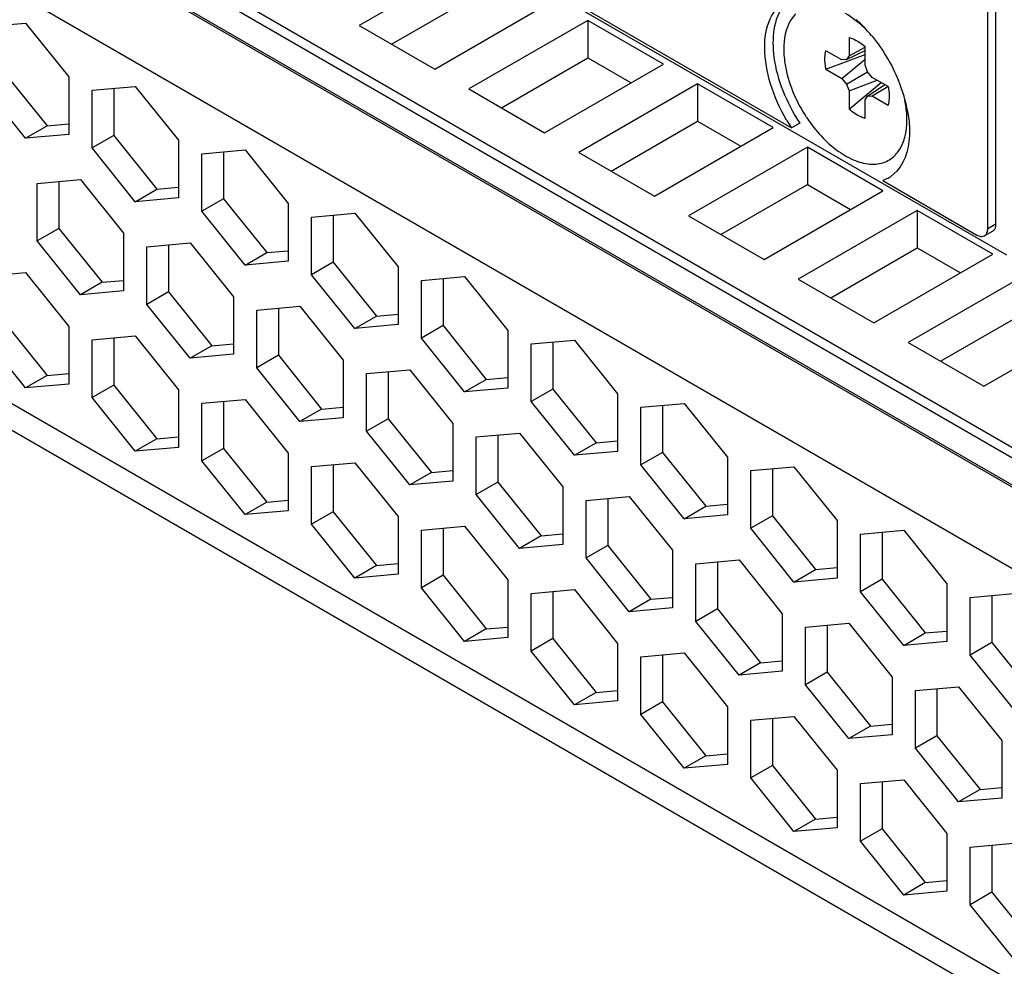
# Model space of a CAD drawing. Header units: inches. Extents: x 0 to 34, y 0 to 22.
# Tile 61 of 88: x 26.016 to 26.333, y 16.508 to 16.813. Entities that reach past the tile are written whole.
import ezdxf

# ---------------------------------------------------------------- set-up
doc = ezdxf.new("R2010")
doc.units = ezdxf.units.IN
doc.header["$LTSCALE"] = 1.87
doc.header["$MEASUREMENT"] = 0
doc.layers.get('0').update_dxf_attribs({"linetype": 'CONTINUOUS'})
doc.layers.add('02___PRT_ALL_AXES', color=7, linetype='CONTINUOUS')

msp = doc.modelspace()

# ---------------------------------------------------------------- linework, layer by layer
at = {"color": 7, "linetype": 'CONTINUOUS'}
for p, q in [((26.3279842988, 16.7454707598), (26.3279842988, 18.0755496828)), ((26.3306359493, 16.7470017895), (26.3306359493, 18.0740186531)), ((26.3341158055, 16.7369564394), (25.9119396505, 16.9807156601)), ((28.8475463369, 15.224773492), (25.8423425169, 16.9599405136)), ((25.8409505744, 16.9575295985), (28.8461543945, 15.2223625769)), ((28.8461543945, 15.2135228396), (25.8409505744, 16.9486898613)), ((25.8413582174, 16.9477888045), (28.8465620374, 15.2126217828)), ((28.8426745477, 15.1886110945), (25.8451264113, 16.9193578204)), ((26.1638116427, 16.8329976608), (26.1255332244, 16.8108961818)), ((26.1359717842, 16.8048690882), (26.1638116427, 16.8209434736)), ((26.1498922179, 16.7968316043), (26.1881706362, 16.8189330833)), ((26.00415584, 16.8104833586), (26.0180752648, 16.8117257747)), ((26.0180752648, 16.8117257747), (26.0319946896, 16.7944095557)), ((26.1255332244, 16.8108961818), (26.1498922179, 16.7968316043)), ((26.1991669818, 16.8125839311), (26.1608885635, 16.7904824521)), ((26.2235259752, 16.7985193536), (26.1991669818, 16.8125839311)), ((26.1991669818, 16.8125839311), (26.1991669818, 16.800529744)), ((26.2833099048, 16.8071003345), (26.2833099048, 16.8011536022)), ((26.2810259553, 16.7998351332), (26.2758757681, 16.8028087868)), ((26.2758757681, 16.7968620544), (26.288460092, 16.8015494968)), ((26.2824739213, 16.7999643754), (26.288460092, 16.8028568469)), ((26.2833099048, 16.8011536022), (26.2824739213, 16.7999643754)), ((26.2833099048, 16.8011536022), (26.288460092, 16.8039638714)), ((26.288460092, 16.7981799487), (26.288460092, 16.804126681)), ((26.1713271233, 16.7844553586), (26.1991669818, 16.800529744)), ((26.1852475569, 16.7764178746), (26.2235259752, 16.7985193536)), ((26.1991669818, 16.800529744), (26.2130874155, 16.79249226)), ((26.2810259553, 16.7938884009), (26.288460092, 16.8000867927)), ((26.2824739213, 16.7999643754), (26.2810259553, 16.7998351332)), ((26.2892960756, 16.796025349), (26.288460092, 16.7981799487)), ((26.0111155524, 16.7959431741), (26.0250349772, 16.7786269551)), ((26.2758757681, 16.7968620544), (26.2810259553, 16.7938884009)), ((26.2824739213, 16.7920870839), (26.2892957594, 16.7960258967)), ((26.2907440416, 16.794224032), (26.2892960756, 16.796025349)), ((26.0180752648, 16.7746085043), (26.00415584, 16.7919247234)), ((26.0319946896, 16.7944095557), (26.0319946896, 16.7758509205)), ((26.2345223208, 16.7921702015), (26.1962439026, 16.7700687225)), ((26.2588813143, 16.7781056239), (26.2345223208, 16.7921702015)), ((26.2345223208, 16.7921702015), (26.2345223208, 16.7801160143)), ((26.2810259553, 16.7938884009), (26.2824739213, 16.7920870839)), ((26.2824739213, 16.7920870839), (26.2833099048, 16.7899324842)), ((26.2833099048, 16.7899324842), (26.2923937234, 16.7932715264)), ((26.2833099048, 16.7839857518), (26.2936606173, 16.7925400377)), ((26.2892960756, 16.7881480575), (26.2947934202, 16.7918859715)), ((26.2958942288, 16.7912503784), (26.2907440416, 16.794224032)), ((26.039511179, 16.7900696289), (26.0534306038, 16.7913120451)), ((26.039511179, 16.7715109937), (26.039511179, 16.7900696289)), ((26.0464708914, 16.790690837), (26.0464708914, 16.7755294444)), ((26.0534306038, 16.7913120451), (26.0673500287, 16.773995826)), ((26.1608885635, 16.7904824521), (26.1852475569, 16.7764178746)), ((26.2833099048, 16.7899324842), (26.2833099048, 16.7839857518)), ((26.2907440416, 16.7882772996), (26.2957523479, 16.7913322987)), ((25.8451264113, 16.7865608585), (28.8426745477, 15.0558141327)), ((26.288460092, 16.7869588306), (26.2892960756, 16.7881480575)), ((26.288460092, 16.7810120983), (26.288460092, 16.7869588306)), ((26.2892960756, 16.7881480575), (26.2907440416, 16.7882772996)), ((26.2907440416, 16.7882772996), (26.2958942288, 16.7853036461)), ((26.0250349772, 16.7786269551), (26.0319946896, 16.7792481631)), ((26.2066824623, 16.7640416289), (26.2345223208, 16.7801160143)), ((26.2345223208, 16.7801160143), (26.2484427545, 16.7720785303)), ((26.0180752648, 16.7746085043), (26.0250349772, 16.7786269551)), ((26.0319946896, 16.7758509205), (26.0180752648, 16.7746085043)), ((26.220602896, 16.756004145), (26.2588813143, 16.7781056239)), ((25.8504257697, 16.77484712), (28.8471983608, 15.0445481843)), ((26.0464708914, 16.7755294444), (26.039511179, 16.7715109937)), ((26.0464708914, 16.7755294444), (26.0603903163, 16.7582132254)), ((26.0673500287, 16.773995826), (26.0673500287, 16.7554371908)), ((26.0534306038, 16.7541947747), (26.039511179, 16.7715109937)), ((26.0748665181, 16.7696558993), (26.0887859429, 16.7708983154)), ((26.0748665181, 16.7510972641), (26.0748665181, 16.7696558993)), ((26.0818262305, 16.7702771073), (26.0818262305, 16.7551157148)), ((26.0887859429, 16.7708983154), (26.1027053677, 16.7535820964)), ((26.1962439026, 16.7700687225), (26.220602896, 16.756004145)), ((26.2698776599, 16.7717564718), (26.2315992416, 16.7496549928)), ((26.2942366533, 16.7576918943), (26.2698776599, 16.7717564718)), ((26.2698776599, 16.7717564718), (26.2698776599, 16.7597022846)), ((26.0218335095, 16.7600958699), (26.0357529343, 16.7613382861)), ((26.0218335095, 16.7415372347), (26.0218335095, 16.7600958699)), ((26.0287932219, 16.760717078), (26.0287932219, 16.7455556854)), ((26.0357529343, 16.7613382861), (26.0496723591, 16.744022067)), ((26.0534306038, 16.7541947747), (26.0603903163, 16.7582132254)), ((26.0603903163, 16.7582132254), (26.0673500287, 16.7588344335)), ((26.2420378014, 16.7436278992), (26.2698776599, 16.7597022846)), ((26.2559582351, 16.7355904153), (26.2942366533, 16.7576918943)), ((26.2698776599, 16.7597022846), (26.2837980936, 16.7516648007)), ((26.0673500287, 16.7554371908), (26.0534306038, 16.7541947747)), ((26.0818262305, 16.7551157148), (26.0748665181, 16.7510972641)), ((26.0818262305, 16.7551157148), (26.0957456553, 16.7377994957)), ((26.1027053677, 16.7535820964), (26.1027053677, 16.7350234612)), ((26.0887859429, 16.733781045), (26.0748665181, 16.7510972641)), ((26.1102218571, 16.7492421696), (26.124141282, 16.7504845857)), ((26.124141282, 16.7504845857), (26.1380607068, 16.7331683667)), ((26.305232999, 16.7513427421), (26.2669545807, 16.7292412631)), ((26.3295919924, 16.7372781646), (26.305232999, 16.7513427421)), ((26.305232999, 16.7513427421), (26.305232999, 16.739288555)), ((26.1102218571, 16.7306835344), (26.1102218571, 16.7492421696)), ((26.1171815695, 16.7498633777), (26.1171815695, 16.7347019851)), ((26.2315992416, 16.7496549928), (26.2559582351, 16.7355904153)), ((26.0287932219, 16.7455556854), (26.0218335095, 16.7415372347)), ((26.0287932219, 16.7455556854), (26.0427126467, 16.7282394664)), ((26.0496723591, 16.744022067), (26.0496723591, 16.7254634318)), ((26.3296168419, 16.7447491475), (26.3269651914, 16.7432181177)), ((26.3306359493, 16.7470017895), (26.3279842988, 16.7454707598)), ((26.0357529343, 16.7242210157), (26.0218335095, 16.7415372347)), ((26.0571888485, 16.7396821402), (26.0711082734, 16.7409245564)), ((26.0711082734, 16.7409245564), (26.0850276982, 16.7236083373)), ((26.0571888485, 16.721123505), (26.0571888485, 16.7396821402)), ((26.064148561, 16.7403033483), (26.064148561, 16.7251419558)), ((26.0887859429, 16.733781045), (26.0957456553, 16.7377994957)), ((26.0957456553, 16.7377994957), (26.1027053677, 16.7384207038)), ((26.2773931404, 16.7232141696), (26.305232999, 16.739288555)), ((26.305232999, 16.739288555), (26.3191534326, 16.731251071)), ((26.1027053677, 16.7350234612), (26.0887859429, 16.733781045)), ((26.1171815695, 16.7347019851), (26.1102218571, 16.7306835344)), ((26.1171815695, 16.7347019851), (26.1311009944, 16.7173857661)), ((26.2913135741, 16.7151766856), (26.3295919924, 16.7372781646)), ((26.00415584, 16.7301221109), (26.0180752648, 16.731364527)), ((26.0180752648, 16.731364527), (26.0319946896, 16.714048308)), ((26.1380607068, 16.7331683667), (26.1380607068, 16.7146097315)), ((26.0427126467, 16.7282394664), (26.0357529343, 16.7242210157)), ((26.0427126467, 16.7282394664), (26.0496723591, 16.7288606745)), ((26.124141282, 16.7133673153), (26.1102218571, 16.7306835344)), ((26.1455771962, 16.7288284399), (26.159496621, 16.7300708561)), ((26.1455771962, 16.7102698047), (26.1455771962, 16.7288284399)), ((26.1525369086, 16.729449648), (26.1525369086, 16.7142882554)), ((26.159496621, 16.7300708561), (26.1734160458, 16.712754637)), ((26.2669545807, 16.7292412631), (26.2913135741, 16.7151766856)), ((26.340588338, 16.7309290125), (26.3023099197, 16.7088275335)), ((26.0496723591, 16.7254634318), (26.0357529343, 16.7242210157)), ((26.064148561, 16.7251419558), (26.0571888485, 16.721123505)), ((26.064148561, 16.7251419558), (26.0780679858, 16.7078257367)), ((26.0850276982, 16.7236083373), (26.0850276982, 16.7050497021)), ((26.0711082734, 16.703807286), (26.0571888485, 16.721123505)), ((26.0925441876, 16.7192684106), (26.1064636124, 16.7205108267)), ((26.0925441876, 16.7007097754), (26.0925441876, 16.7192684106)), ((26.0995039, 16.7198896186), (26.0995039, 16.7047282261)), ((26.1064636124, 16.7205108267), (26.1203830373, 16.7031946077)), ((26.3127484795, 16.7028004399), (26.340588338, 16.7188748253)), ((26.0111155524, 16.7155819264), (26.0250349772, 16.6982657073)), ((26.124141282, 16.7133673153), (26.1311009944, 16.7173857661)), ((26.1311009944, 16.7173857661), (26.1380607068, 16.7180069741)), ((26.3266689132, 16.694762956), (26.3649473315, 16.7168644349)), ((26.0319946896, 16.714048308), (26.0319946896, 16.6954896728)), ((26.1380607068, 16.7146097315), (26.124141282, 16.7133673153)), ((26.1525369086, 16.7142882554), (26.1455771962, 16.7102698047)), ((26.1525369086, 16.7142882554), (26.1664563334, 16.6969720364)), ((26.1734160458, 16.712754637), (26.1734160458, 16.6941960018)), ((26.0180752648, 16.6942472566), (26.00415584, 16.7115634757)), ((26.039511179, 16.7097083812), (26.0534306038, 16.7109507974)), ((26.039511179, 16.691149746), (26.039511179, 16.7097083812)), ((26.0464708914, 16.7103295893), (26.0464708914, 16.6951681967)), ((26.0534306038, 16.7109507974), (26.0673500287, 16.6936345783)), ((26.159496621, 16.6929535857), (26.1455771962, 16.7102698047)), ((26.1809325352, 16.7084147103), (26.1948519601, 16.7096571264)), ((26.1878922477, 16.7090359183), (26.1878922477, 16.6938745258)), ((26.1948519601, 16.7096571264), (26.2087713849, 16.6923409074)), ((26.0780679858, 16.7078257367), (26.0711082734, 16.703807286)), ((26.0780679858, 16.7078257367), (26.0850276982, 16.7084469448)), ((26.1809325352, 16.6898560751), (26.1809325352, 16.7084147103)), ((26.3023099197, 16.7088275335), (26.3266689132, 16.694762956)), ((26.0850276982, 16.7050497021), (26.0711082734, 16.703807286)), ((26.0995039, 16.7047282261), (26.0925441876, 16.7007097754)), ((26.0995039, 16.7047282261), (26.1134233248, 16.687412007)), ((26.1203830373, 16.7031946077), (26.1203830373, 16.6846359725)), ((26.1064636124, 16.6833935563), (26.0925441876, 16.7007097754)), ((26.1278995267, 16.6988546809), (26.1418189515, 16.7000970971)), ((26.1418189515, 16.7000970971), (26.1557383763, 16.682780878)), ((26.0250349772, 16.6982657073), (26.0180752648, 16.6942472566)), ((26.0250349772, 16.6982657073), (26.0319946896, 16.6988869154)), ((26.1278995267, 16.6802960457), (26.1278995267, 16.6988546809)), ((26.1348592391, 16.699475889), (26.1348592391, 16.6843144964)), ((26.159496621, 16.6929535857), (26.1664563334, 16.6969720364)), ((26.1664563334, 16.6969720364), (26.1734160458, 16.6975932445)), ((26.0319946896, 16.6954896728), (26.0180752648, 16.6942472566)), ((26.0464708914, 16.6951681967), (26.039511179, 16.691149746)), ((26.0464708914, 16.6951681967), (26.0603903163, 16.6778519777)), ((26.0673500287, 16.6936345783), (26.0673500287, 16.6750759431)), ((26.1734160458, 16.6941960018), (26.159496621, 16.6929535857)), ((26.1878922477, 16.6938745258), (26.1809325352, 16.6898560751)), ((26.1878922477, 16.6938745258), (26.2018116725, 16.6765583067)), ((26.0534306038, 16.673833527), (26.039511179, 16.691149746)), ((26.0748665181, 16.6892946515), (26.0887859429, 16.6905370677)), ((26.0887859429, 16.6905370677), (26.1027053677, 16.6732208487)), ((26.2087713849, 16.6923409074), (26.2087713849, 16.6737822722)), ((26.0748665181, 16.6707360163), (26.0748665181, 16.6892946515)), ((26.0818262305, 16.6899158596), (26.0818262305, 16.6747544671)), ((26.1134233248, 16.687412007), (26.1064636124, 16.6833935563)), ((26.1134233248, 16.687412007), (26.1203830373, 16.6880332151)), ((26.1948519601, 16.672539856), (26.1809325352, 16.6898560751)), ((26.2162878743, 16.6880009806), (26.2302072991, 16.6892433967)), ((26.2162878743, 16.6694423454), (26.2162878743, 16.6880009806)), ((26.2232475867, 16.6886221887), (26.2232475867, 16.6734607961)), ((26.2302072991, 16.6892433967), (26.244126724, 16.6719271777)), ((26.1203830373, 16.6846359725), (26.1064636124, 16.6833935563)), ((26.1348592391, 16.6843144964), (26.1278995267, 16.6802960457)), ((26.1348592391, 16.6843144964), (26.1487786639, 16.6669982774)), ((26.1557383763, 16.682780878), (26.1557383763, 16.6642222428)), ((26.0603903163, 16.6778519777), (26.0534306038, 16.673833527)), ((26.0603903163, 16.6778519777), (26.0673500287, 16.6784731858)), ((26.1418189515, 16.6629798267), (26.1278995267, 16.6802960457)), ((26.1632548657, 16.6784409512), (26.1771742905, 16.6796833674)), ((26.1632548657, 16.659882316), (26.1632548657, 16.6784409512)), ((26.1702145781, 16.6790621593), (26.1702145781, 16.6639007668)), ((26.1771742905, 16.6796833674), (26.1910937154, 16.6623671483)), ((26.0673500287, 16.6750759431), (26.0534306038, 16.673833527)), ((26.0818262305, 16.6747544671), (26.0748665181, 16.6707360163)), ((26.0818262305, 16.6747544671), (26.0957456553, 16.657438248)), ((26.1948519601, 16.672539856), (26.2018116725, 16.6765583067)), ((26.2018116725, 16.6765583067), (26.2087713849, 16.6771795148)), ((26.1027053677, 16.6732208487), (26.1027053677, 16.6546622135)), ((26.2087713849, 16.6737822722), (26.1948519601, 16.672539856)), ((26.2232475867, 16.6734607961), (26.2162878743, 16.6694423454)), ((26.2232475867, 16.6734607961), (26.2371670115, 16.6561445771)), ((26.244126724, 16.6719271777), (26.244126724, 16.6533685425)), ((26.0887859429, 16.6534197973), (26.0748665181, 16.6707360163)), ((26.1102218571, 16.6688809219), (26.124141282, 16.670123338)), ((26.1102218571, 16.6503222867), (26.1102218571, 16.6688809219)), ((26.1171815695, 16.6695021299), (26.1171815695, 16.6543407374)), ((26.124141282, 16.670123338), (26.1380607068, 16.652807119)), ((26.2302072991, 16.6521261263), (26.2162878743, 16.6694423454)), ((26.2516432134, 16.6675872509), (26.2655626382, 16.6688296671)), ((26.2586029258, 16.668208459), (26.2586029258, 16.6530470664)), ((26.2655626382, 16.6688296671), (26.279482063, 16.651513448)), ((26.1487786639, 16.6669982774), (26.1418189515, 16.6629798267)), ((26.1487786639, 16.6669982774), (26.1557383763, 16.6676194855)), ((26.2516432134, 16.6490286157), (26.2516432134, 16.6675872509)), ((26.1557383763, 16.6642222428), (26.1418189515, 16.6629798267)), ((26.1702145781, 16.6639007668), (26.1632548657, 16.659882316)), ((26.1702145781, 16.6639007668), (26.184134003, 16.6465845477)), ((26.1910937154, 16.6623671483), (26.1910937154, 16.6438085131)), ((26.1771742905, 16.642566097), (26.1632548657, 16.659882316)), ((26.1986102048, 16.6580272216), (26.2125296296, 16.6592696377)), ((26.2055699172, 16.6586484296), (26.2055699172, 16.6434870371)), ((26.2125296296, 16.6592696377), (26.2264490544, 16.6419534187)), ((26.0957456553, 16.657438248), (26.0887859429, 16.6534197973)), ((26.0957456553, 16.657438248), (26.1027053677, 16.6580594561)), ((26.1986102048, 16.6394685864), (26.1986102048, 16.6580272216)), ((26.2302072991, 16.6521261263), (26.2371670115, 16.6561445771)), ((26.2371670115, 16.6561445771), (26.244126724, 16.6567657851)), ((26.1027053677, 16.6546622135), (26.0887859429, 16.6534197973)), ((26.1171815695, 16.6543407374), (26.1102218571, 16.6503222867)), ((26.1171815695, 16.6543407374), (26.1311009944, 16.6370245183)), ((26.1380607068, 16.652807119), (26.1380607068, 16.6342484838)), ((26.244126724, 16.6533685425), (26.2302072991, 16.6521261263)), ((26.2586029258, 16.6530470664), (26.2516432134, 16.6490286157)), ((26.2586029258, 16.6530470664), (26.2725223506, 16.6357308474)), ((26.124141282, 16.6330060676), (26.1102218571, 16.6503222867)), ((26.1455771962, 16.6484671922), (26.159496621, 16.6497096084)), ((26.1525369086, 16.6490884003), (26.1525369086, 16.6339270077)), ((26.159496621, 16.6497096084), (26.1734160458, 16.6323933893)), ((26.2655626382, 16.6317123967), (26.2516432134, 16.6490286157)), ((26.279482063, 16.651513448), (26.279482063, 16.6329548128)), ((26.1455771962, 16.629908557), (26.1455771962, 16.6484671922)), ((26.184134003, 16.6465845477), (26.1771742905, 16.642566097)), ((26.184134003, 16.6465845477), (26.1910937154, 16.6472057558)), ((26.2869985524, 16.6471735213), (26.3009179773, 16.6484159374)), ((26.2869985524, 16.6286148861), (26.2869985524, 16.6471735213)), ((26.2939582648, 16.6477947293), (26.2939582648, 16.6326333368)), ((26.3009179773, 16.6484159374), (26.3148374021, 16.6310997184)), ((26.1910937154, 16.6438085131), (26.1771742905, 16.642566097)), ((26.2055699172, 16.6434870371), (26.1986102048, 16.6394685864)), ((26.2055699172, 16.6434870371), (26.219489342, 16.626170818)), ((26.2125296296, 16.6221523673), (26.1986102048, 16.6394685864)), ((26.2264490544, 16.6419534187), (26.2264490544, 16.6233947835)), ((26.1311009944, 16.6370245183), (26.124141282, 16.6330060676)), ((26.1311009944, 16.6370245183), (26.1380607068, 16.6376457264)), ((26.2339655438, 16.6376134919), (26.2478849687, 16.6388559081)), ((26.2339655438, 16.6190548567), (26.2339655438, 16.6376134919)), ((26.2409252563, 16.6382347), (26.2409252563, 16.6230733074)), ((26.2478849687, 16.6388559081), (26.2618043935, 16.621539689)), ((26.2725223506, 16.6357308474), (26.279482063, 16.6363520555)), ((26.1380607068, 16.6342484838), (26.124141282, 16.6330060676)), ((26.1525369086, 16.6339270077), (26.1455771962, 16.629908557)), ((26.1525369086, 16.6339270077), (26.1664563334, 16.6166107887)), ((26.2655626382, 16.6317123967), (26.2725223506, 16.6357308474)), ((26.279482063, 16.6329548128), (26.2655626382, 16.6317123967)), ((26.159496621, 16.612592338), (26.1455771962, 16.629908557)), ((26.1734160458, 16.6323933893), (26.1734160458, 16.6138347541)), ((26.2939582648, 16.6326333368), (26.2869985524, 16.6286148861)), ((26.2939582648, 16.6326333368), (26.3078776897, 16.6153171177)), ((26.3148374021, 16.6310997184), (26.3148374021, 16.6125410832)), ((26.1809325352, 16.6280534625), (26.1948519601, 16.6292958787)), ((26.1809325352, 16.6094948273), (26.1809325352, 16.6280534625)), ((26.1878922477, 16.6286746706), (26.1878922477, 16.6135132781)), ((26.1948519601, 16.6292958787), (26.2087713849, 16.6119796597)), ((26.219489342, 16.626170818), (26.2264490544, 16.6267920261)), ((26.3009179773, 16.611298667), (26.2869985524, 16.6286148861)), ((26.3223538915, 16.6267597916), (26.3362733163, 16.6280022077)), ((26.3223538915, 16.6082011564), (26.3223538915, 16.6267597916)), ((26.3293136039, 16.6273809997), (26.3293136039, 16.6122196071)), ((26.219489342, 16.626170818), (26.2125296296, 16.6221523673)), ((26.2264490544, 16.6233947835), (26.2125296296, 16.6221523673)), ((26.2409252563, 16.6230733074), (26.2339655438, 16.6190548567)), ((26.2409252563, 16.6230733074), (26.2548446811, 16.6057570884)), ((26.2618043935, 16.621539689), (26.2618043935, 16.6029810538)), ((26.1664563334, 16.6166107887), (26.1734160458, 16.6172319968)), ((26.2478849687, 16.6017386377), (26.2339655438, 16.6190548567)), ((26.2693208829, 16.6171997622), (26.2832403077, 16.6184421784)), ((26.2693208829, 16.598641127), (26.2693208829, 16.6171997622)), ((26.2762805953, 16.6178209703), (26.2762805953, 16.6026595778)), ((26.2832403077, 16.6184421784), (26.2971597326, 16.6011259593)), ((26.1664563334, 16.6166107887), (26.159496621, 16.612592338)), ((26.3009179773, 16.611298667), (26.3078776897, 16.6153171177)), ((26.3078776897, 16.6153171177), (26.3148374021, 16.6159383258)), ((26.1734160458, 16.6138347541), (26.159496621, 16.612592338)), ((26.1878922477, 16.6135132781), (26.1809325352, 16.6094948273)), ((26.1878922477, 16.6135132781), (26.2018116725, 16.596197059)), ((26.2087713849, 16.6119796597), (26.2087713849, 16.5934210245)), ((26.3148374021, 16.6125410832), (26.3009179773, 16.611298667)), ((26.3293136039, 16.6122196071), (26.3223538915, 16.6082011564)), ((26.3293136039, 16.6122196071), (26.3432330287, 16.5949033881)), ((26.1948519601, 16.5921786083), (26.1809325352, 16.6094948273)), ((26.2162878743, 16.6076397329), (26.2302072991, 16.608882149)), ((26.2162878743, 16.5890810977), (26.2162878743, 16.6076397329)), ((26.2232475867, 16.608260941), (26.2232475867, 16.5930995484)), ((26.2302072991, 16.608882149), (26.244126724, 16.59156593)), ((26.3362733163, 16.5908849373), (26.3223538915, 16.6082011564)), ((26.2548446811, 16.6057570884), (26.2478849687, 16.6017386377)), ((26.2548446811, 16.6057570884), (26.2618043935, 16.6063782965)), ((26.2618043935, 16.6029810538), (26.2478849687, 16.6017386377)), ((26.2762805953, 16.6026595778), (26.2693208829, 16.598641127)), ((26.2762805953, 16.6026595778), (26.2902000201, 16.5853433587)), ((26.2832403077, 16.581324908), (26.2693208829, 16.598641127)), ((26.2971597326, 16.6011259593), (26.2971597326, 16.5825673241)), ((26.304676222, 16.5967860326), (26.3185956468, 16.5980284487)), ((26.3185956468, 16.5980284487), (26.3325150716, 16.5807122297)), ((26.2018116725, 16.596197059), (26.1948519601, 16.5921786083)), ((26.2018116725, 16.596197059), (26.2087713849, 16.5968182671)), ((26.304676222, 16.5782273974), (26.304676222, 16.5967860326)), ((26.3116359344, 16.5974072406), (26.3116359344, 16.5822458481)), ((26.2087713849, 16.5934210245), (26.1948519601, 16.5921786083)), ((26.2232475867, 16.5930995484), (26.2162878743, 16.5890810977)), ((26.2232475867, 16.5930995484), (26.2371670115, 16.5757833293)), ((26.2302072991, 16.5717648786), (26.2162878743, 16.5890810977)), ((26.244126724, 16.59156593), (26.244126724, 16.5730072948)), ((26.2516432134, 16.5872260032), (26.2655626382, 16.5884684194)), ((26.2516432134, 16.568667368), (26.2516432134, 16.5872260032)), ((26.2586029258, 16.5878472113), (26.2586029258, 16.5726858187)), ((26.2655626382, 16.5884684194), (26.279482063, 16.5711522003)), ((26.2902000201, 16.5853433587), (26.2832403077, 16.581324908)), ((26.2902000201, 16.5853433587), (26.2971597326, 16.5859645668)), ((26.2971597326, 16.5825673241), (26.2832403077, 16.581324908)), ((26.3116359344, 16.5822458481), (26.304676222, 16.5782273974)), ((26.3116359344, 16.5822458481), (26.3255553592, 16.564929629)), ((26.3325150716, 16.5807122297), (26.3325150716, 16.5621535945)), ((26.2371670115, 16.5757833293), (26.244126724, 16.5764045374)), ((26.3185956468, 16.5609111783), (26.304676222, 16.5782273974)), ((26.2371670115, 16.5757833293), (26.2302072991, 16.5717648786)), ((26.244126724, 16.5730072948), (26.2302072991, 16.5717648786)), ((26.2586029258, 16.5726858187), (26.2516432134, 16.568667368)), ((26.2586029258, 16.5726858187), (26.2725223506, 16.5553695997)), ((26.279482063, 16.5711522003), (26.279482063, 16.5525935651)), ((26.2655626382, 16.551351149), (26.2516432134, 16.568667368)), ((26.2869985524, 16.5668122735), (26.3009179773, 16.5680546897)), ((26.2869985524, 16.5482536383), (26.2869985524, 16.5668122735)), ((26.2939582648, 16.5674334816), (26.2939582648, 16.5522720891)), ((26.3009179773, 16.5680546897), (26.3148374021, 16.5507384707)), ((26.3255553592, 16.564929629), (26.3185956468, 16.5609111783)), ((26.3255553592, 16.564929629), (26.3325150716, 16.5655508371)), ((26.3325150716, 16.5621535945), (26.3185956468, 16.5609111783)), ((26.2725223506, 16.5553695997), (26.2655626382, 16.551351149)), ((26.2725223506, 16.5553695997), (26.279482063, 16.5559908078)), ((26.279482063, 16.5525935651), (26.2655626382, 16.551351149)), ((26.2939582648, 16.5522720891), (26.2869985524, 16.5482536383)), ((26.2939582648, 16.5522720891), (26.3078776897, 16.53495587)), ((26.3148374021, 16.5507384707), (26.3148374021, 16.5321798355)), ((26.3009179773, 16.5309374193), (26.2869985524, 16.5482536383)), ((26.3223538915, 16.5463985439), (26.3362733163, 16.54764096)), ((26.3223538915, 16.5278399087), (26.3223538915, 16.5463985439)), ((26.3293136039, 16.547019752), (26.3293136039, 16.5318583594)), ((26.3078776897, 16.53495587), (26.3009179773, 16.5309374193)), ((26.3078776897, 16.53495587), (26.3148374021, 16.5355770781)), ((26.3148374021, 16.5321798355), (26.3009179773, 16.5309374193)), ((26.3293136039, 16.5318583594), (26.3223538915, 16.5278399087)), ((26.3293136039, 16.5318583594), (26.3432330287, 16.5145421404)), ((26.3362733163, 16.5105236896), (26.3223538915, 16.5278399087))]:
    msp.add_line(p, q, dxfattribs=at)
for centre, radius, start, end in [((26.3096435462, 16.8077461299), 0.0479545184, 212.3626665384, 213.6074738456), ((26.3237491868, 16.7454686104), 0.0042351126, 355.983372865, 0.0290778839)]:
    msp.add_arc(centre, radius, start, end, dxfattribs=at)
for points, knots in [([(26.2661720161, 16.8147051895), (26.2655305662, 16.8140732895), (26.2630222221, 16.8108114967), (26.2622915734, 16.8065058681), (26.2622915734, 16.8033388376)], [0, 0, 0, 0, 0.2213720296, 1, 1, 1, 1]), ([(26.289702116, 16.8086790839), (26.2891116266, 16.8093016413), (26.2868031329, 16.8115892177), (26.2841970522, 16.8135936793), (26.2821248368, 16.81478992)], [0, 0, 0, 0, 0.2639542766, 1, 1, 1, 1]), ([(26.2833099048, 16.8071003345), (26.2837451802, 16.806978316), (26.2856229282, 16.8062970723), (26.2873009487, 16.8051402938), (26.288460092, 16.804126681)], [0, 0, 0, 0, 0.2269500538, 1, 1, 1, 1]), ([(26.2622915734, 16.8033388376), (26.2622915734, 16.8016227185), (26.2630204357, 16.7941280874), (26.2660411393, 16.7869632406), (26.269137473, 16.782077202)], [0, 0, 0, 0, 0.2287964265, 1, 1, 1, 1]), ([(26.2758757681, 16.7968620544), (26.2757702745, 16.7973964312), (26.2754693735, 16.7993612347), (26.2755175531, 16.8014079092), (26.2758757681, 16.8028087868)], [0, 0, 0, 0, 0.2736254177, 1, 1, 1, 1]), ([(26.2958942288, 16.7912503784), (26.2959997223, 16.7907160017), (26.2963006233, 16.7887511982), (26.2962524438, 16.7867045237), (26.2958942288, 16.7853036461)], [0, 0, 0, 0, 0.2736254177, 1, 1, 1, 1]), ([(26.3019619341, 16.7804336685), (26.3019619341, 16.7809519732), (26.3018971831, 16.783122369), (26.3015926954, 16.7852828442), (26.3012552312, 16.7869002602)], [0, 0, 0, 0, 0.2387894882, 1, 1, 1, 1]), ([(26.288460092, 16.7810120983), (26.2880248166, 16.7811341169), (26.2861470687, 16.7818153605), (26.2844690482, 16.7829721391), (26.2833099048, 16.7839857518)], [0, 0, 0, 0, 0.2269500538, 1, 1, 1, 1]), ([(26.2697046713, 16.7812032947), (26.2724331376, 16.7770978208), (26.2772664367, 16.7716878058), (26.2850075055, 16.7672627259), (26.2904358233, 16.7659437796), (26.2954458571, 16.7667743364), (26.3008873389, 16.771171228), (26.3019619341, 16.7768077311), (26.3019619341, 16.7804336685)], [0, 0, 0, 0, 0.3167819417, 0.4523988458, 0.5683493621, 0.6691792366, 0.7669857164, 1, 1, 1, 1]), ([(26.3269655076, 16.7432175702), (26.3274261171, 16.7434835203), (26.3278562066, 16.7442211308), (26.3279586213, 16.7449560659), (26.3279738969, 16.7451719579)], [0, 0, 0, 0, 0.7107712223, 1, 1, 1, 1]), ([(26.329617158, 16.7447485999), (26.3301329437, 16.7450464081), (26.3305778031, 16.7459220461), (26.3306359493, 16.7467538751), (26.3306359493, 16.7470017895)], [0, 0, 0, 0, 0.7060891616, 1, 1, 1, 1]), ([(26.3245044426, 16.7434619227), (26.3247191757, 16.7433379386), (26.3254687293, 16.742972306), (26.3264496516, 16.7429197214), (26.3269655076, 16.7432175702)], [0, 0, 0, 0, 0.2939176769, 1, 1, 1, 1])]:
    msp.add_open_spline(points, degree=3, knots=knots, dxfattribs=at)
at = {"layer": '02___PRT_ALL_AXES', "color": 7, "linetype": 'CONTINUOUS'}
for p, q in [((25.9759791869, 16.9446960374), (26.2647729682, 16.7779501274)), ((26.2674246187, 16.7794811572), (26.2647729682, 16.7779501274)), ((26.2987283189, 16.76405562), (26.2968906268, 16.7624026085)), ((26.2959586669, 16.7618066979), (26.2941772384, 16.7609724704)), ((26.2941772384, 16.7609724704), (26.3245044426, 16.7434619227))]:
    msp.add_line(p, q, dxfattribs=at)
for centre, radius, start, end in [((26.2552879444, 16.7788299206), 0.0455232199, 45.1686040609, 48.2522968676), ((26.2530281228, 16.7765539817), 0.0487305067, 41.9335040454, 45.1709069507), ((26.2516904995, 16.7753345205), 0.0505405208, 41.2396668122, 41.9485729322), ((26.2506719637, 16.7744467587), 0.0518916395, 39.4858915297, 41.2353949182), ((26.2498762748, 16.7728452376), 0.0534043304, 20.7775151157, 22.3953454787), ((26.2527412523, 16.7738844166), 0.0503570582, 14.9595178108, 20.8284042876), ((26.2575306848, 16.7751936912), 0.0453919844, 11.8624120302, 14.9234506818), ((26.2605777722, 16.7758417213), 0.0422767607, 9.4889785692, 11.8518074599), ((26.3120655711, 16.8091468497), 0.0566553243, 210.4211803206, 213.4109725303), ((26.2904023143, 16.7714147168), 0.011104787, 300.0409373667, 305.7521892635)]:
    msp.add_arc(centre, radius, start, end, dxfattribs=at)
for points, knots in [([(26.263210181, 16.7804592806), (26.2610442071, 16.7841469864), (26.2576685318, 16.7916534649), (26.2556238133, 16.8029091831), (26.2568844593, 16.8127279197), (26.2607448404, 16.8176131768), (26.2629882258, 16.8189094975)], [0, 0, 0, 0, 0.3073217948, 0.5850631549, 0.8138149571, 1, 1, 1, 1]), ([(26.2623491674, 16.8175617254), (26.2588205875, 16.8130724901), (26.2580817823, 16.8023683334), (26.2616844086, 16.7896731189), (26.2652516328, 16.7827743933), (26.2674246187, 16.7794811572)], [0, 0, 0, 0, 0.4273346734, 0.7047171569, 1, 1, 1, 1]), ([(26.302276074, 16.7828113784), (26.3025903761, 16.7809286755), (26.3032394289, 16.7745721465), (26.3017746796, 16.7674441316), (26.2987283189, 16.76405562)], [0, 0, 0, 0, 0.2952298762, 1, 1, 1, 1])]:
    msp.add_open_spline(points, degree=3, knots=knots, dxfattribs=at)
msp.add_open_spline([(26.2907209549, 16.8074440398), (26.294242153, 16.8031711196), (26.2971433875, 16.7983113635), (26.2992526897, 16.7931920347)], degree=3, dxfattribs=at)

doc.saveas('drawing.dxf')
